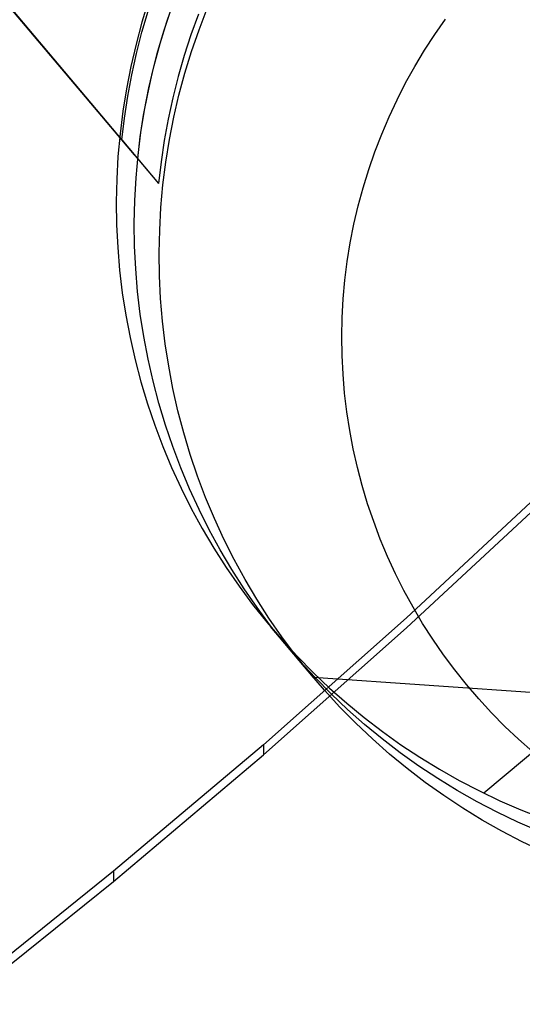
# Model space of a CAD drawing. Header units: millimetres. Extents: x -505 to -17, y -1389 to -929.
# Tile 23 of 41: x -109 to -96, y -1339 to -1312. Entities that reach past the tile are written whole.
import ezdxf

# ---------------------------------------------------------------- set-up
doc = ezdxf.new("R2010")
doc.units = ezdxf.units.MM
doc.layers.add('Herman dining chair wood', color=7, linetype='Continuous', true_color=0x000000)

msp = doc.modelspace()

# ---------------------------------------------------------------- linework, layer by layer
at = {"layer": 'Herman dining chair wood'}
for p, q in [((-105.893, -1315.837, 602.604), (-261.031, -1131.536, 602.604)), ((-106.23, -1315.437, 632.569), (-121.773, -1296.972, 632.569)), ((-120.478, -1298.51, 551.331), (-105.247, -1316.604, 545.176)), ((-105.514, -1311.718, 637.705), (-105.692, -1312.299, 637.705)), ((-105.03, -1312.291, 594.681), (-104.831, -1311.717, 594.675)), ((-105.691, -1312.564, 632.569), (-105.526, -1312.003, 632.569)), ((-105.1, -1312.509, 594.683), (-104.916, -1311.953, 594.678)), ((-104.183, -1312.088, 545.938), (-104.384, -1312.636, 545.858)), ((-104.168, -1312.505, 535.684), (-103.95, -1311.938, 535.679)), ((-105.692, -1312.299, 637.705), (-105.85, -1312.885, 637.705)), ((-105.209, -1312.871, 594.687), (-105.03, -1312.291, 594.681)), ((-97.882, -1312.627, 369.231), (-97.593, -1312.214, 369.229)), ((-72.077, -1312.25, 637.705), (-96.571, -1332.869, 637.705)), ((-105.837, -1313.131, 632.569), (-105.691, -1312.564, 632.569)), ((-105.265, -1313.07, 594.689), (-105.1, -1312.509, 594.683)), ((-104.384, -1312.636, 545.858), (-104.565, -1313.191, 545.774)), ((-104.367, -1313.079, 535.69), (-104.168, -1312.505, 535.684)), ((-98.156, -1313.049, 369.234), (-97.882, -1312.627, 369.231)), ((-105.85, -1312.885, 637.705), (-105.988, -1313.477, 637.705)), ((-105.367, -1313.458, 594.693), (-105.209, -1312.871, 594.687)), ((-105.964, -1313.702, 632.569), (-105.837, -1313.131, 632.569)), ((-105.411, -1313.636, 594.694), (-105.265, -1313.07, 594.689)), ((-104.565, -1313.191, 545.774), (-104.727, -1313.751, 545.685)), ((-104.546, -1313.659, 535.696), (-104.367, -1313.079, 535.69)), ((-98.415, -1313.48, 369.237), (-98.156, -1313.049, 369.234)), ((-105.988, -1313.477, 637.705), (-106.105, -1314.073, 637.705)), ((-105.505, -1314.049, 594.699), (-105.367, -1313.458, 594.693)), ((-98.659, -1313.92, 369.24), (-98.415, -1313.48, 369.237)), ((-106.072, -1314.277, 632.569), (-105.964, -1313.702, 632.569)), ((-105.538, -1314.208, 594.701), (-105.411, -1313.636, 594.694)), ((-104.727, -1313.751, 545.685), (-104.871, -1314.315, 545.591)), ((-104.704, -1314.246, 535.702), (-104.546, -1313.659, 535.696)), ((-98.888, -1314.368, 369.243), (-98.659, -1313.92, 369.24)), ((-106.105, -1314.073, 637.705), (-106.202, -1314.673, 637.705)), ((-106.16, -1314.856, 632.569), (-106.072, -1314.277, 632.569)), ((-105.646, -1314.783, 594.707), (-105.538, -1314.208, 594.701)), ((-105.622, -1314.645, 594.706), (-105.505, -1314.049, 594.699)), ((-104.842, -1314.837, 535.708), (-104.704, -1314.246, 535.702)), ((-104.871, -1314.315, 545.591), (-104.994, -1314.883, 545.493)), ((-99.101, -1314.824, 369.247), (-98.888, -1314.368, 369.243)), ((-106.202, -1314.673, 637.705), (-106.277, -1315.276, 637.705)), ((-105.735, -1315.361, 594.714), (-105.646, -1314.783, 594.707)), ((-105.719, -1315.245, 594.713), (-105.622, -1314.645, 594.706)), ((-106.23, -1315.437, 632.569), (-106.16, -1314.856, 632.569)), ((-104.994, -1314.883, 545.493), (-105.098, -1315.454, 545.392)), ((-104.959, -1315.433, 535.715), (-104.842, -1314.837, 535.708)), ((-99.299, -1315.287, 369.251), (-99.101, -1314.824, 369.247)), ((-106.277, -1315.276, 637.705), (-106.332, -1315.881, 637.705)), ((-105.794, -1315.848, 594.72), (-105.719, -1315.245, 594.713)), ((-99.48, -1315.757, 369.255), (-99.299, -1315.287, 369.251)), ((-106.23, -1315.437, 632.569), (-105.247, -1316.604, 545.176)), ((-105.804, -1315.942, 594.721), (-105.735, -1315.361, 594.714)), ((-105.098, -1315.454, 545.392), (-105.183, -1316.028, 545.286)), ((-105.055, -1316.033, 535.721), (-104.959, -1315.433, 535.715)), ((-105.849, -1316.453, 594.727), (-105.794, -1315.848, 594.72)), ((-99.644, -1316.233, 369.26), (-99.48, -1315.757, 369.255)), ((-106.332, -1315.881, 637.705), (-106.365, -1316.488, 637.705)), ((-105.183, -1316.028, 545.286), (-105.247, -1316.604, 545.176)), ((-105.131, -1316.636, 535.729), (-105.055, -1316.033, 535.721)), ((-99.792, -1316.714, 369.264), (-99.644, -1316.233, 369.26)), ((-106.365, -1316.488, 637.705), (-106.378, -1317.095, 637.705)), ((-105.882, -1317.059, 594.735), (-105.849, -1316.453, 594.727)), ((-105.186, -1317.241, 535.736), (-105.131, -1316.636, 535.729)), ((-99.923, -1317.2, 369.269), (-99.792, -1316.714, 369.264)), ((-106.378, -1317.095, 637.705), (-106.369, -1317.703, 637.705)), ((-105.895, -1317.667, 594.743), (-105.882, -1317.059, 594.735)), ((-105.219, -1317.847, 535.744), (-105.186, -1317.241, 535.736)), ((-100.038, -1317.69, 369.275), (-99.923, -1317.2, 369.269)), ((-105.887, -1318.274, 594.751), (-105.895, -1317.667, 594.743)), ((-100.135, -1318.184, 369.28), (-100.038, -1317.69, 369.275)), ((-106.369, -1317.703, 637.705), (-106.339, -1318.309, 637.705)), ((-105.232, -1318.454, 535.752), (-105.219, -1317.847, 535.744)), ((-100.215, -1318.681, 369.286), (-100.135, -1318.184, 369.28)), ((-106.339, -1318.309, 637.705), (-106.288, -1318.915, 637.705)), ((-105.857, -1318.881, 594.759), (-105.887, -1318.274, 594.751)), ((-105.223, -1319.062, 535.76), (-105.232, -1318.454, 535.752)), ((-100.277, -1319.18, 369.292), (-100.215, -1318.681, 369.286)), ((-106.288, -1318.915, 637.705), (-106.217, -1319.518, 637.705)), ((-105.806, -1319.486, 594.768), (-105.857, -1318.881, 594.759)), ((-105.194, -1319.668, 535.768), (-105.223, -1319.062, 535.76)), ((-100.323, -1319.681, 369.298), (-100.277, -1319.18, 369.292)), ((-106.217, -1319.518, 637.705), (-106.124, -1320.119, 637.705)), ((-105.735, -1320.089, 594.777), (-105.806, -1319.486, 594.768)), ((-105.143, -1320.274, 535.777), (-105.194, -1319.668, 535.768)), ((-100.35, -1320.184, 369.304), (-100.323, -1319.681, 369.298)), ((-106.124, -1320.119, 637.705), (-106.01, -1320.715, 637.705)), ((-105.642, -1320.689, 594.786), (-105.735, -1320.089, 594.777)), ((-105.072, -1320.877, 535.786), (-105.143, -1320.274, 535.777)), ((-100.361, -1320.687, 369.311), (-100.35, -1320.184, 369.304)), ((-106.01, -1320.715, 637.705), (-105.876, -1321.308, 637.705)), ((-105.529, -1321.286, 594.795), (-105.642, -1320.689, 594.786)), ((-100.354, -1321.19, 369.318), (-100.361, -1320.687, 369.311)), ((-104.979, -1321.477, 535.795), (-105.072, -1320.877, 535.786)), ((-105.876, -1321.308, 637.705), (-105.722, -1321.896, 637.705)), ((-105.395, -1321.878, 594.805), (-105.529, -1321.286, 594.795)), ((-100.329, -1321.693, 369.325), (-100.354, -1321.19, 369.318)), ((-104.866, -1322.074, 535.804), (-104.979, -1321.477, 535.795)), ((-105.722, -1321.896, 637.705), (-105.547, -1322.477, 637.705)), ((-105.241, -1322.466, 594.814), (-105.395, -1321.878, 594.805)), ((-100.287, -1322.194, 369.332), (-100.329, -1321.693, 369.325)), ((-104.732, -1322.666, 535.814), (-104.866, -1322.074, 535.804)), ((-100.228, -1322.694, 369.339), (-100.287, -1322.194, 369.332)), ((-105.547, -1322.477, 637.705), (-105.352, -1323.053, 637.705)), ((-105.066, -1323.048, 594.824), (-105.241, -1322.466, 594.814)), ((-104.577, -1323.254, 535.823), (-104.732, -1322.666, 535.814)), ((-100.151, -1323.191, 369.347), (-100.228, -1322.694, 369.339)), ((-105.352, -1323.053, 637.705), (-105.137, -1323.621, 637.705)), ((-104.871, -1323.623, 594.834), (-105.066, -1323.048, 594.824)), ((-100.057, -1323.686, 369.355), (-100.151, -1323.191, 369.347)), ((-104.403, -1323.835, 535.833), (-104.577, -1323.254, 535.823)), ((-105.137, -1323.621, 637.705), (-104.903, -1324.182, 637.705)), ((-104.656, -1324.191, 594.844), (-104.871, -1323.623, 594.834)), ((-99.947, -1324.177, 369.362), (-100.057, -1323.686, 369.355)), ((-104.208, -1324.411, 535.843), (-104.403, -1323.835, 535.833)), ((-104.903, -1324.182, 637.705), (-104.649, -1324.734, 637.705)), ((-104.422, -1324.752, 594.854), (-104.656, -1324.191, 594.844)), ((-99.819, -1324.664, 369.37), (-99.947, -1324.177, 369.362)), ((-103.993, -1324.979, 535.853), (-104.208, -1324.411, 535.843)), ((-104.649, -1324.734, 637.705), (-104.376, -1325.277, 637.705)), ((-104.169, -1325.303, 594.864), (-104.422, -1324.752, 594.854)), ((-99.674, -1325.146, 369.378), (-99.819, -1324.664, 369.37)), ((-94.901, -1324.712, 662.553), (-98.636, -1328.19, 662.216)), ((-103.759, -1325.539, 535.863), (-103.993, -1324.979, 535.853)), ((-98.636, -1328.46, 652.155), (-94.901, -1324.982, 652.489)), ((-104.376, -1325.277, 637.705), (-104.085, -1325.81, 637.705)), ((-103.896, -1325.846, 594.875), (-104.169, -1325.303, 594.864)), ((-99.512, -1325.622, 369.386), (-99.674, -1325.146, 369.378)), ((-103.506, -1326.091, 535.873), (-103.759, -1325.539, 535.863)), ((-104.085, -1325.81, 637.705), (-103.775, -1326.332, 637.705)), ((-99.335, -1326.093, 369.395), (-99.512, -1325.622, 369.386)), ((-103.605, -1326.379, 594.885), (-103.896, -1325.846, 594.875)), ((-103.233, -1326.634, 535.884), (-103.506, -1326.091, 535.873)), ((-99.141, -1326.557, 369.403), (-99.335, -1326.093, 369.395)), ((-103.775, -1326.332, 637.705), (-103.447, -1326.844, 637.705)), ((-103.295, -1326.902, 594.895), (-103.605, -1326.379, 594.885)), ((-98.93, -1327.015, 369.412), (-99.141, -1326.557, 369.403)), ((-103.447, -1326.844, 637.705), (-103.102, -1327.344, 637.705)), ((-102.942, -1327.167, 535.894), (-103.233, -1326.634, 535.884)), ((-102.968, -1327.413, 594.906), (-103.295, -1326.902, 594.895)), ((-98.705, -1327.464, 369.42), (-98.93, -1327.015, 369.412)), ((-103.102, -1327.344, 637.705), (-102.74, -1327.832, 637.705)), ((-102.623, -1327.913, 594.916), (-102.968, -1327.413, 594.906)), ((-102.632, -1327.69, 535.904), (-102.942, -1327.167, 535.894)), ((-98.463, -1327.906, 369.429), (-98.705, -1327.464, 369.42)), ((-102.74, -1327.832, 637.705), (-102.361, -1328.306, 637.705)), ((-102.305, -1328.201, 535.915), (-102.632, -1327.69, 535.904)), ((-102.261, -1328.401, 594.927), (-102.623, -1327.913, 594.916)), ((-98.207, -1328.339, 369.437), (-98.463, -1327.906, 369.429)), ((-98.636, -1328.19, 662.216), (-102.454, -1331.577, 661.876)), ((-101.96, -1328.701, 535.925), (-102.305, -1328.201, 535.915)), ((-102.454, -1331.847, 651.819), (-98.636, -1328.46, 652.155)), ((-102.361, -1328.306, 637.705), (-101.965, -1328.768, 637.705)), ((-101.121, -1329.78, 535.949), (-102.265, -1328.421, 637.705)), ((-101.882, -1328.875, 594.938), (-102.261, -1328.401, 594.927)), ((-97.935, -1328.763, 369.446), (-98.207, -1328.339, 369.437)), ((-101.598, -1329.188, 535.936), (-101.96, -1328.701, 535.925)), ((-101.965, -1328.768, 637.705), (-101.554, -1329.215, 637.705)), ((-101.487, -1329.337, 594.948), (-101.882, -1328.875, 594.938)), ((-97.65, -1329.177, 369.455), (-97.935, -1328.763, 369.446)), ((-101.219, -1329.663, 535.947), (-101.598, -1329.188, 535.936)), ((-101.554, -1329.215, 637.705), (-101.128, -1329.648, 637.705)), ((-97.349, -1329.581, 369.464), (-97.65, -1329.177, 369.455)), ((-101.076, -1329.784, 594.959), (-101.487, -1329.337, 594.948)), ((-100.823, -1330.124, 535.957), (-101.219, -1329.663, 535.947)), ((-101.128, -1329.648, 637.705), (-100.687, -1330.065, 637.705)), ((-92.83, -1330.359, 204.649), (-101.121, -1329.78, 535.949)), ((-97.036, -1329.974, 369.472), (-97.349, -1329.581, 369.464)), ((-100.649, -1330.217, 594.969), (-101.076, -1329.784, 594.959)), ((-96.708, -1330.356, 369.481), (-97.036, -1329.974, 369.472)), ((-100.413, -1330.572, 535.968), (-100.823, -1330.124, 535.957)), ((-100.687, -1330.065, 637.705), (-100.231, -1330.468, 637.705)), ((-100.208, -1330.634, 594.98), (-100.649, -1330.217, 594.969)), ((-100.231, -1330.468, 637.705), (-99.762, -1330.854, 637.705)), ((-96.368, -1330.727, 369.49), (-96.708, -1330.356, 369.481)), ((-99.986, -1331.004, 535.978), (-100.413, -1330.572, 535.968)), ((-99.753, -1331.036, 594.99), (-100.208, -1330.634, 594.98)), ((-96.014, -1331.086, 369.499), (-96.368, -1330.727, 369.49)), ((-99.545, -1331.422, 535.989), (-99.986, -1331.004, 535.978)), ((-99.762, -1330.854, 637.705), (-99.28, -1331.223, 637.705)), ((-99.284, -1331.422, 595.001), (-99.753, -1331.036, 594.99)), ((-95.649, -1331.432, 369.507), (-96.014, -1331.086, 369.499)), ((-99.28, -1331.223, 637.705), (-98.785, -1331.576, 637.705)), ((-102.454, -1331.577, 661.876), (-106.45, -1334.953, 661.528)), ((-102.454, -1331.577, 661.876), (-102.454, -1331.847, 651.819)), ((-99.09, -1331.824, 535.999), (-99.545, -1331.422, 535.989)), ((-98.802, -1331.792, 595.011), (-99.284, -1331.422, 595.001)), ((-98.785, -1331.576, 637.705), (-98.279, -1331.911, 637.705)), ((-95.272, -1331.765, 369.516), (-95.649, -1331.432, 369.507)), ((-106.45, -1335.223, 651.473), (-102.454, -1331.847, 651.819)), ((-98.621, -1332.21, 536.01), (-99.09, -1331.824, 535.999)), ((-98.308, -1332.145, 595.021), (-98.802, -1331.792, 595.011)), ((-97.801, -1332.48, 595.032), (-98.308, -1332.145, 595.021)), ((-98.279, -1331.911, 637.705), (-97.761, -1332.229, 637.705)), ((-98.139, -1332.58, 536.02), (-98.621, -1332.21, 536.01)), ((-97.761, -1332.229, 637.705), (-97.232, -1332.528, 637.705)), ((-97.645, -1332.932, 536.03), (-98.139, -1332.58, 536.02)), ((-97.284, -1332.797, 595.042), (-97.801, -1332.48, 595.032)), ((-97.232, -1332.528, 637.705), (-96.693, -1332.809, 637.705)), ((-97.138, -1333.268, 536.041), (-97.645, -1332.932, 536.03)), ((-96.755, -1333.097, 595.052), (-97.284, -1332.797, 595.042)), ((-96.693, -1332.809, 637.705), (-96.145, -1333.071, 637.705)), ((-96.216, -1333.377, 595.061), (-96.755, -1333.097, 595.052)), ((-96.145, -1333.071, 637.705), (-95.588, -1333.314, 637.705)), ((-96.62, -1333.585, 536.051), (-97.138, -1333.268, 536.041)), ((-95.668, -1333.639, 595.071), (-96.216, -1333.377, 595.061)), ((-95.588, -1333.314, 637.705), (-95.023, -1333.537, 637.705)), ((-96.092, -1333.884, 536.061), (-96.62, -1333.585, 536.051)), ((-95.112, -1333.882, 595.081), (-95.668, -1333.639, 595.071)), ((-95.553, -1334.165, 536.07), (-96.092, -1333.884, 536.061)), ((-95.005, -1334.427, 536.08), (-95.553, -1334.165, 536.07)), ((-106.45, -1334.953, 661.528), (-110.528, -1338.233, 661.179)), ((-106.45, -1334.953, 661.528), (-106.45, -1335.223, 651.473)), ((-110.528, -1338.502, 651.128), (-106.45, -1335.223, 651.473))]:
    msp.add_line(p, q, dxfattribs=at)

doc.saveas('drawing.dxf')
